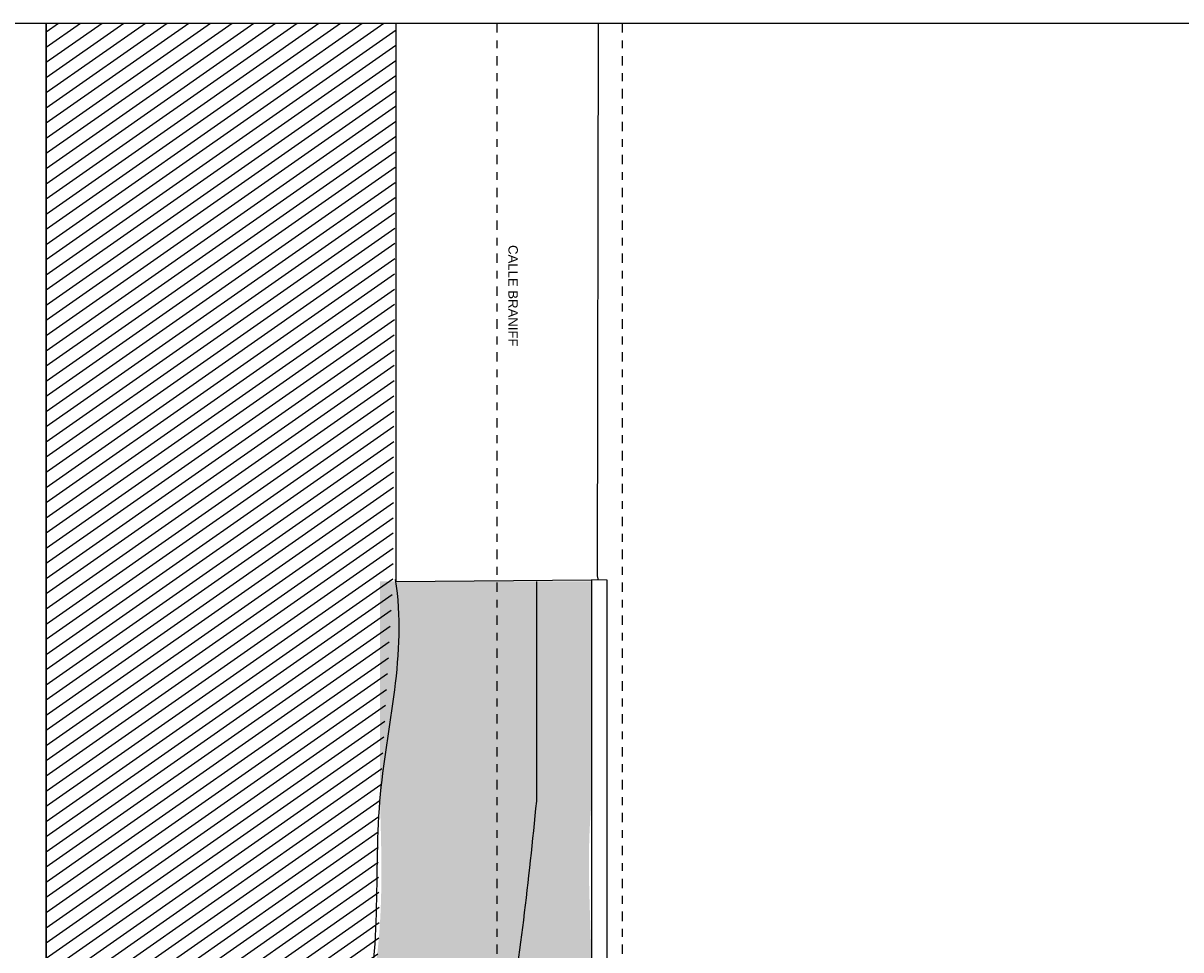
# Model space of a CAD drawing. Header units: millimetres. Extents: x 4617 to 4884, y 1258 to 1784.
# Tile 49 of 256: x 4687 to 4701, y 1317 to 1329. Entities that reach past the tile are written whole.
import ezdxf

# ---------------------------------------------------------------- set-up
doc = ezdxf.new("R2010")
doc.units = ezdxf.units.MM
doc.header["$LTSCALE"] = 0.4
doc.linetypes.add('DASHDOT', pattern=[1, 0.5, -0.25, 0, -0.25])
for name, color, linetype in [('00 AC - CUBIERTA', 1, 'Continuous'), ('200', 6, 'Continuous'), ('A MURO', 1, 'Continuous'), ('A VEGETACIÓN', 253, 'Continuous'), ('TXT', 3, 'Continuous')]:
    doc.layers.add(name, color=color, linetype=linetype)
doc.layers.add('A_PAVIMENTO EXT_', color=254, linetype='Continuous', lineweight=9)
doc.styles.add('arial', font='arial.ttf')

msp = doc.modelspace()

# ---------------------------------------------------------------- hatches: boundary and pattern name
at = {"layer": 'A VEGETACIÓN'}
h = msp.add_hatch(dxfattribs=at)
h.set_pattern_fill('LINE', color=253, scale=0.05, angle=-55, double=1)
h.set_pattern_definition([(215, (82.61384, 995.19953), (0.091055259, -0.130040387), [])])
h.paths.add_polyline_path([(4690.611, 1313.976), (4690.588, 1314.08), (4690.57, 1314.183), (4690.557, 1314.287), (4690.55, 1314.39), (4690.549, 1314.493), (4690.555, 1314.596), (4690.569, 1314.698), (4690.588, 1314.799), (4690.614, 1314.899), (4690.628, 1314.946), (4690.632, 1314.975), (4690.637, 1315.001), (4690.642, 1315.028), (4690.648, 1315.055), (4690.654, 1315.082), (4690.661, 1315.109), (4690.668, 1315.136), (4690.675, 1315.163), (4690.683, 1315.19), (4690.691, 1315.217), (4690.7, 1315.244), (4690.709, 1315.272), (4690.719, 1315.299), (4690.728, 1315.326), (4690.738, 1315.354), (4690.748, 1315.381), (4690.758, 1315.408), (4690.769, 1315.436), (4690.78, 1315.463), (4690.79, 1315.491), (4690.801, 1315.519), (4690.812, 1315.546), (4690.824, 1315.574), (4690.835, 1315.602), (4690.846, 1315.629), (4690.857, 1315.657), (4690.868, 1315.685), (4690.879, 1315.713), (4690.89, 1315.741), (4690.901, 1315.769), (4690.912, 1315.797), (4690.923, 1315.825), (4690.933, 1315.853), (4690.943, 1315.881), (4690.953, 1315.909), (4690.963, 1315.937), (4690.973, 1315.966), (4690.982, 1315.994), (4690.991, 1316.022), (4690.999, 1316.05), (4691.008, 1316.079), (4691.015, 1316.107), (4691.023, 1316.136), (4691.03, 1316.164), (4691.037, 1316.193), (4691.044, 1316.221), (4691.05, 1316.25), (4691.056, 1316.278), (4691.062, 1316.307), (4691.068, 1316.336), (4691.073, 1316.364), (4691.078, 1316.393), (4691.083, 1316.422), (4691.087, 1316.451), (4691.091, 1316.479), (4691.095, 1316.508), (4691.099, 1316.537), (4691.102, 1316.566), (4691.106, 1316.595), (4691.109, 1316.624), (4691.111, 1316.653), (4691.114, 1316.682), (4691.116, 1316.711), (4691.119, 1316.74), (4691.121, 1316.769), (4691.123, 1316.798), (4691.124, 1316.827), (4691.126, 1316.856), (4691.127, 1316.885), (4691.128, 1316.914), (4691.129, 1316.943), (4691.13, 1316.972), (4691.131, 1317.001), (4691.132, 1317.03), (4691.132, 1317.06), (4691.132, 1317.089), (4691.133, 1317.118), (4691.133, 1317.147), (4691.133, 1317.176), (4691.133, 1317.206), (4691.133, 1317.235), (4691.132, 1317.264), (4691.132, 1317.293), (4691.132, 1317.323), (4691.131, 1317.352), (4691.131, 1317.381), (4691.13, 1317.41), (4691.13, 1317.44), (4691.129, 1317.469), (4691.128, 1317.498), (4691.128, 1317.528), (4691.127, 1317.557), (4691.126, 1317.586), (4691.126, 1317.615), (4691.125, 1317.645), (4691.124, 1317.674), (4691.123, 1317.703), (4691.123, 1317.733), (4691.122, 1317.762), (4691.121, 1317.791), (4691.121, 1317.82), (4691.12, 1317.85), (4691.12, 1317.879), (4691.119, 1317.908), (4691.119, 1317.937), (4691.118, 1317.967), (4691.118, 1317.996), (4691.118, 1318.025), (4691.118, 1318.054), (4691.118, 1318.083), (4691.118, 1318.112), (4691.118, 1318.142), (4691.118, 1318.171), (4691.118, 1318.2), (4691.119, 1318.229), (4691.12, 1318.258), (4691.12, 1318.287), (4691.121, 1318.316), (4691.122, 1318.345), (4691.123, 1318.374), (4691.125, 1318.403), (4691.126, 1318.432), (4691.128, 1318.461), (4691.13, 1318.49), (4691.132, 1318.519), (4691.134, 1318.548), (4691.136, 1318.577), (4691.139, 1318.606), (4691.142, 1318.635), (4691.307, 1321.455), (4691.347, 1328.564), (4686.883, 1328.564), (4686.883, 1261.169), (4689.298, 1261.169), (4689.633, 1272.95), (4690.133, 1290.356), (4690.633, 1307.066), (4690.633, 1313.897)])
at = {"layer": 'A_PAVIMENTO EXT_'}
h = msp.add_hatch(dxfattribs=at)
h.set_pattern_fill('AR-CONC', color=256, scale=0.0025, angle=-90)
h.set_pattern_definition([(230, (82.51372, 863.74182), (-0.455461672, 0.039847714), [0.047625, -0.523875]), (175, (82.5137, 863.7418), (0.088108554, -0.477642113), [0.0381, -0.41910146]), (280.451445, (82.47577, 863.74514), (-0.367353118, -0.43779438), [0.04047502, -0.44522561]), (226.1842, (82.5137, 863.6148), (-0.6776976, 0.10510582), [0.0714375, -0.7858125]), (276.635558, (82.45725, 863.6236), (-0.593510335, -0.61856531), [0.06071256, -0.66783902]), (171.184151, (82.5137, 863.6148), (-0.59351034, -0.61856531), [0.05714992, -0.62864933]), (201, (82.45022, 863.64657), (-0.379035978, 0.255662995), [0.047625, -0.523875]), (146, (82.4502, 863.64657), (-0.15450507, -0.460469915), [0.0381, -0.4191]), (251.451445, (82.41863, 863.66788), (-0.53354105, -0.204806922), [0.04047502, -0.445224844]), (217.5, (82.51372, 863.74182), (-0.007721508, -0.211387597), [0, -0.41402, 0, -0.42545, 0, -0.4206875]), (187.5, (82.51372, 863.74182), (-0.167049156, -0.250451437), [0, -0.24257, 0, -0.404495, 0, -0.1603375]), (147.5, (82.65533, 863.74182), (-0.338976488, 0.01432186), [0, -0.15875, 0, -0.4953, 0, -0.657225]), (137.5, (82.71883, 863.74182), (-0.370322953, -0.063566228), [0, -0.206375, 0, -0.32893, 0, -0.466725])])
edge = h.paths.add_edge_path()
edge.add_spline(control_points=[(4691.142, 1318.635), (4691.173, 1317.601), (4691.215, 1316.231), (4690.357, 1314.462), (4690.973, 1312.873), (4691.794, 1312.001), (4692.241, 1311.526)], knot_values=[0, 0, 0, 0, 3.049303, 4.038126, 5.69183, 7.667417, 7.667417, 7.667417, 7.667417], degree=3, periodic=0)
edge.add_line((4692.241, 1311.526), (4692.241, 1311.626))
edge.add_line((4692.241, 1311.626), (4693.824, 1311.626))
edge.add_spline(control_points=[(4693.242, 1311.426), (4693.086, 1311.983), (4694.081, 1312.854), (4693.784, 1314.313), (4693.851, 1315.448), (4693.851, 1316.907), (4693.772, 1317.926), (4693.844, 1318.635)], knot_values=[0, 0, 0, 0, 1.743292, 2.941354, 4.279346, 5.170047, 7.316087, 7.316087, 7.316087, 7.316087], degree=3, periodic=0)
edge.add_line((4693.844, 1318.635), (4693.844, 1321.439))
edge.add_line((4693.844, 1321.439), (4691.142, 1321.439))
edge.add_line((4691.142, 1321.439), (4691.142, 1318.635))

# ---------------------------------------------------------------- linework, layer by layer
at = {"layer": '00 AC - CUBIERTA', "color": 252}
for points in [[(4694.042, 1321.456), (4693.843, 1321.458)], [(4694.042, 1311.576), (4694.042, 1321.456)]]:
    msp.add_lwpolyline(points, dxfattribs=at)
at = {"layer": '200', "color": 2, "linetype": 'DASHDOT', "ltscale": 0.6}
for points in [[(4692.633, 1328.564), (4692.633, 1261.169)], [(4694.233, 1328.564), (4694.233, 1261.169)]]:
    msp.add_lwpolyline(points, dxfattribs=at)
at = {"layer": 'A MURO'}
for points in [[(4686.883, 1328.564), (4686.883, 1261.169), (4671.883, 1261.169), (4671.883, 1328.564)], [(4701.883, 1328.564), (4701.883, 1261.169), (4686.883, 1261.169), (4686.883, 1328.564)]]:
    msp.add_lwpolyline(points, close=True, dxfattribs=at)
for points in [[(4691.347, 1321.439), (4691.347, 1328.564)], [(4691.347, 1321.439), (4693.843, 1321.458)], [(4693.142, 1318.635), (4693.142, 1321.439)], [(4693.844, 1311.576), (4693.844, 1321.456)]]:
    msp.add_lwpolyline(points, dxfattribs=at)
at = {"layer": 'A MURO', "color": 252}
msp.add_lwpolyline([(4693.932, 1321.456), (4693.919, 1321.508), (4693.932, 1328.562)], dxfattribs=at)
at = {"layer": 'A MURO'}
msp.add_open_spline([(4692.041, 1311.576), (4691.673, 1312.078), (4690.961, 1312.951), (4690.351, 1314.462), (4691.233, 1316.23), (4690.931, 1318.611), (4691.497, 1320.516), (4691.34, 1321.465)], degree=3, knots=[0, 0, 0, 0, 1.773525, 3.427229, 4.416053, 7.465355, 10.341428, 10.341428, 10.341428, 10.341428], dxfattribs=at)
msp.add_spline([(4693.242, 1311.426), (4692.788, 1313.062), (4692.562, 1314.26), (4692.74, 1315.598), (4693.142, 1318.635)], degree=3, dxfattribs=at)

# ---------------------------------------------------------------- texts
at = {"layer": 'TXT', "ltscale": 0.3, "insert": (4692.901, 1324.437), "char_height": 0.12, "attachment_point": 3, "rotation": 270, "style": 'arial'}
msp.add_mtext_dynamic_manual_height_columns('CALLE BRANIFF', width=4.7818, gutter_width=0.000625, heights=[0], dxfattribs=at)

doc.saveas('drawing.dxf')
